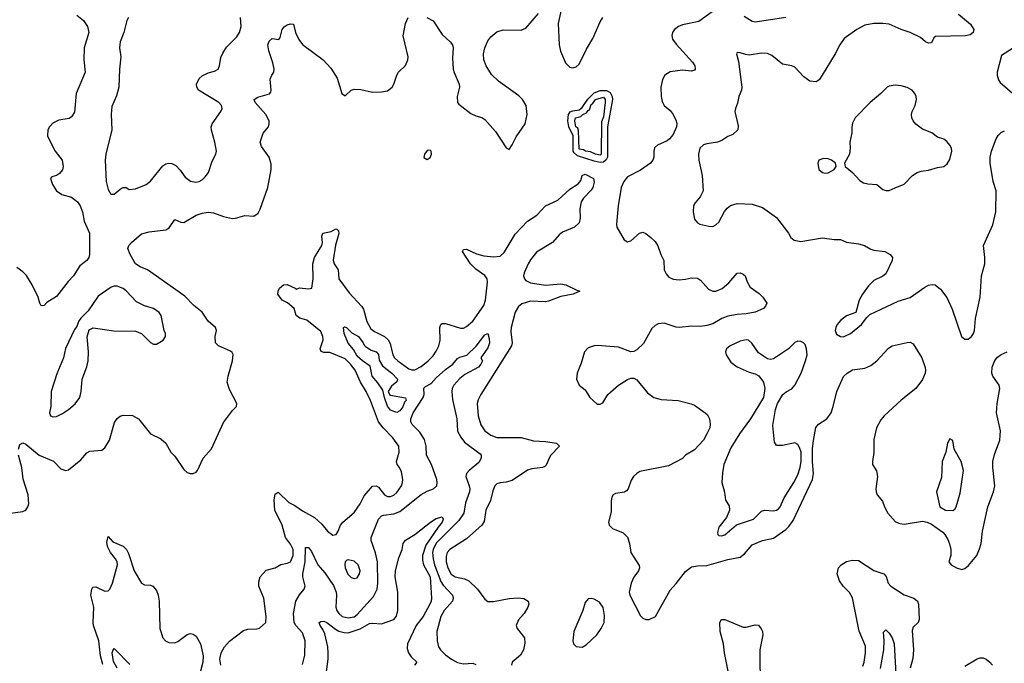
# Model space of a CAD drawing. Header units: inches. Extents: x 2143765 to 2212928, y 878963 to 1017374.
# Tile 54 of 256: x 2160909 to 2167389, y 912382 to 916614. Entities that reach past the tile are written whole.
import ezdxf

# ---------------------------------------------------------------- set-up
doc = ezdxf.new("R2010")
doc.units = ezdxf.units.IN
doc.header["$MEASUREMENT"] = 0
doc.layers.add('C1961', color=7, linetype='Continuous')

msp = doc.modelspace()

# ---------------------------------------------------------------- linework, layer by layer
at = {"layer": 'C1961', "color": 5}
for points, elevation in [([(2161285.2, 916645.2), (2161328.9, 916610), (2161355, 916570), (2161363.9, 916530), (2161333.6, 916430), (2161331.3, 916350), (2161340.2, 916270), (2161280.2, 916130), (2161270, 916007), (2161250, 915974.7), (2161235.1, 915964.9), (2161167, 915953), (2161126.4, 915933.6), (2161104, 915910), (2161093.4, 915890), (2161092.7, 915850), (2161100.4, 915830), (2161142.8, 915750), (2161187.8, 915690), (2161194.9, 915650), (2161190, 915626.6), (2161170, 915602), (2161150, 915589.4), (2161119.6, 915580.4), (2161111.3, 915570), (2161124.9, 915530), (2161150.4, 915490), (2161185.7, 915465.7), (2161250, 915448.1), (2161290, 915417.3), (2161306.5, 915390), (2161322, 915350), (2161332.7, 915290), (2161368.3, 915210), (2161367.3, 915070), (2161363.2, 915050), (2161350, 915031.3), (2161304.9, 914995.1), (2161262.6, 914930), (2161227.1, 914892.9), (2161150, 914795.1), (2161086.3, 914753.7), (2161070, 914736), (2161050, 914733.2), (2161040.7, 914750), (2161029.7, 914790), (2160991, 914870), (2160952.4, 914932.4), (2160930, 914956), (2160890, 914984.7)], 420), ([(2160900.5, 913790), (2160910, 913821), (2160930, 913831), (2160950, 913822.8), (2161036.4, 913750), (2161131, 913711), (2161179.9, 913659.9), (2161210, 913650.4), (2161230, 913655.3), (2161310, 913720.3), (2161350, 913767), (2161370, 913778), (2161450, 913783), (2161470, 913799.1), (2161499.2, 913850), (2161533.5, 913966.5), (2161550, 913992), (2161570, 914006.7), (2161590, 914013.8), (2161650, 914012.6), (2161690, 913988.7), (2161770, 913890.4), (2161838.3, 913858.3), (2161870, 913830.6), (2161904, 913770), (2161930, 913744), (2161990, 913657.3), (2162010, 913637.3), (2162030, 913630.6), (2162050, 913630.7), (2162070, 913638.8), (2162079.3, 913650), (2162115.1, 913730), (2162170, 913792.7), (2162250, 913965.5), (2162310, 914044), (2162335.1, 914070), (2162337, 914090), (2162290, 914182.7), (2162275.1, 914230), (2162281, 914270), (2162309.7, 914370), (2162313.5, 914413.5), (2162306.7, 914426.7), (2162295.5, 914435.5), (2162216, 914470), (2162196.9, 914490), (2162195.4, 914530), (2162203.5, 914570), (2162196.9, 914590), (2162150, 914633), (2162110, 914692.2), (2162055.3, 914735.3), (2161996.5, 914796.5), (2161750, 914969.8), (2161700.7, 914990), (2161671.2, 915010), (2161635.1, 915070), (2161620.7, 915110), (2161627, 915130), (2161643.7, 915150), (2161710, 915205.3), (2161760.5, 915219.5), (2161870, 915233.4), (2161893.2, 915246.8), (2161930, 915301.6), (2161970, 915283.1), (2161990, 915281.5), (2162070.4, 915329.6), (2162110, 915342.8), (2162150, 915348.7), (2162184.4, 915344.4), (2162250, 915319.3), (2162310, 915307.9), (2162330, 915308.9), (2162390, 915327.2), (2162450, 915322.4), (2162477.8, 915342.2), (2162491.7, 915368.3), (2162540.9, 915510), (2162564.2, 915630), (2162563.9, 915663.9), (2162551.6, 915710), (2162500, 915780), (2162491.1, 915810), (2162510.8, 915869.2), (2162545.6, 915910), (2162551.5, 915930), (2162549.7, 915950), (2162528.5, 915990), (2162458.5, 916070), (2162451.6, 916090), (2162474.9, 916105.1), (2162552.8, 916127.2), (2162562, 916138), (2162564.7, 916150), (2162557.4, 916222.6), (2162567.3, 916250), (2162580.7, 916270), (2162584.2, 916290), (2162575.6, 916330), (2162548.1, 916410), (2162542.7, 916450), (2162550, 916473), (2162570, 916490.4), (2162615.1, 916484.9), (2162622.7, 916497.3), (2162636, 916550), (2162650, 916566.8), (2162670, 916580.7), (2162690, 916586.8), (2162710, 916584.7), (2162723.1, 916530), (2162745.2, 916485.2), (2162770, 916450.3), (2162906.7, 916350), (2162956.2, 916296.2), (2162997.8, 916230), (2163029.2, 916129.2), (2163050, 916113), (2163090, 916150.5), (2163110, 916157.6), (2163154.6, 916154.6), (2163230, 916137.1), (2163290, 916139.3), (2163330, 916147.7), (2163359.3, 916170), (2163371.8, 916190), (2163389.7, 916250.3), (2163402, 916270), (2163447.2, 916312.8), (2163464.2, 916350), (2163466, 916370), (2163431.9, 916508.1), (2163446.9, 916590), (2163465.6, 916630)], 420), ([(2161624.9, 916630), (2161613.1, 916610), (2161593.4, 916530), (2161570.3, 916470), (2161565.7, 916430), (2161573.7, 916370), (2161564.6, 916290), (2161561.5, 916170), (2161545.3, 916114.7), (2161515.4, 916044.6), (2161510.3, 915990), (2161514.4, 915890), (2161476, 915730), (2161471.7, 915690), (2161477, 915550), (2161490, 915498), (2161508.1, 915468.1), (2161530, 915466.8), (2161570, 915500.7), (2161590, 915510.7), (2161610, 915510.8), (2161630, 915497.3), (2161670, 915503.1), (2161741.2, 915530), (2161770, 915553), (2161850, 915654), (2161870, 915667.2), (2161890, 915671.8), (2161910, 915668.8), (2161935.2, 915655.2), (2161964.5, 915624.5), (2161998.6, 915578.6), (2162033.5, 915553.5), (2162066.9, 915546.9), (2162090, 915550.4), (2162110, 915560.4), (2162130, 915580.5), (2162151.3, 915610), (2162176.2, 915683.8), (2162199.7, 915730), (2162203.1, 915750), (2162194, 915810), (2162171.9, 915888.1), (2162169.7, 915910.3), (2162175.6, 915930), (2162231.6, 916010), (2162240.7, 916030), (2162237.6, 916050), (2162218.7, 916070), (2162086.3, 916150), (2162074, 916170), (2162072.6, 916190), (2162090, 916228), (2162110, 916245.7), (2162150, 916264.6), (2162190, 916275.8), (2162214.5, 916290), (2162223.6, 916310), (2162233.4, 916366.6), (2162244.9, 916395.1), (2162270, 916434), (2162338.2, 916501.8), (2162354.7, 916530), (2162366.2, 916570), (2162361.4, 916630)], 440), ([(2163587.7, 916630), (2163630, 916606), (2163690, 916517.6), (2163742, 916470), (2163757.1, 916450), (2163762.4, 916430), (2163758, 916362), (2163762.4, 916290), (2163767.6, 916267.6), (2163800.2, 916190), (2163803.6, 916170), (2163788.8, 916108.8), (2163790.6, 916070.6), (2163798.8, 916058.8), (2163877.4, 915997.4), (2163910, 915981.3), (2163950.3, 915970.3), (2163970, 915958), (2164039.7, 915879.7), (2164110, 915770.8), (2164130, 915761), (2164150, 915791), (2164175.8, 915844.2), (2164235.6, 915930), (2164248, 915990), (2164241.3, 916050), (2164218.7, 916090), (2164194.2, 916114.2), (2164059.7, 916210), (2164014.7, 916254.7), (2163979.3, 916310), (2163964.2, 916350), (2163961.8, 916390), (2163969.8, 916430), (2163990, 916475.3), (2164010, 916502), (2164050, 916535), (2164090, 916547.2), (2164210, 916546.5), (2164240.3, 916559.7), (2164323.7, 916656.3)], 420), ([(2164475.2, 916690), (2164453.5, 916590), (2164458.5, 916450), (2164468.1, 916408.1), (2164501.5, 916330), (2164530, 916302.6), (2164550, 916298.9), (2164570, 916304.6), (2164590, 916322.4), (2164639.4, 916420.6), (2164681.5, 916490), (2164730, 916600.7), (2164747.3, 916630)], 420), ([(2165490, 916683.2), (2165377.4, 916602.6), (2165270, 916581.3), (2165245.2, 916570), (2165219.2, 916550), (2165204.8, 916530), (2165200.2, 916510), (2165206.1, 916486.1), (2165230, 916452.9), (2165335.9, 916335.9), (2165353, 916310), (2165354.7, 916290), (2165350, 916283.5), (2165330, 916275.8), (2165270, 916281.7), (2165190, 916272.7), (2165154, 916250), (2165139.4, 916220.6), (2165129, 916170), (2165130.2, 916110), (2165136.4, 916076.4), (2165150.2, 916050.2), (2165190, 916016.5), (2165210.2, 915990), (2165230.2, 915950), (2165234.4, 915930), (2165232.1, 915910), (2165210, 915860.5), (2165186.3, 915830), (2165170, 915817.2), (2165106.8, 915790), (2165087.2, 915772.8), (2165081.3, 915750), (2165082, 915710), (2165075.6, 915690), (2165060.3, 915670), (2164994.4, 915625.6), (2164910, 915582.2), (2164884, 915550), (2164866.5, 915510), (2164847.8, 915390), (2164836, 915270), (2164838, 915250), (2164886.4, 915166.4), (2164910, 915153), (2164930, 915159.3), (2164988.3, 915211.7), (2165010, 915217.1), (2165030, 915208), (2165063.1, 915183.1), (2165090, 915155.5), (2165108, 915128), (2165128.9, 915070), (2165148.8, 915030), (2165150.2, 914970), (2165162.6, 914942.6), (2165181.9, 914921.9), (2165209, 914909), (2165250, 914903.7), (2165290, 914907.7), (2165330, 914917.8), (2165370, 914915.5), (2165390, 914901.7), (2165442.3, 914842.3), (2165470, 914830.2), (2165490, 914830.2), (2165532.5, 914847.5), (2165575.9, 914884.1), (2165630, 914947.7), (2165650, 914950.5), (2165670, 914942), (2165684, 914930), (2165695.5, 914890), (2165715.6, 914855.6), (2165774.4, 914814.4), (2165800.5, 914790), (2165824.9, 914750), (2165817.3, 914730), (2165803.9, 914716.1), (2165750, 914691.5), (2165690, 914679.8), (2165630, 914676), (2165570, 914665.9), (2165529.6, 914650.4), (2165470, 914613.6), (2165430, 914603.5), (2165390, 914597.1), (2165330, 914599), (2165250, 914589.7), (2165230, 914591.9), (2165150, 914618.9), (2165110, 914615), (2165090, 914603.5), (2165070, 914584.2), (2165014.1, 914485.9), (2164970, 914444.5), (2164950, 914431.5), (2164930, 914431.1), (2164850, 914461.1), (2164710, 914471.2), (2164689.8, 914469.8), (2164650, 914456.2), (2164625.4, 914430), (2164604.8, 914355.2), (2164576.9, 914290), (2164573.2, 914250), (2164590, 914210.4), (2164630, 914179.3), (2164660.2, 914130), (2164710, 914085.7), (2164730, 914086), (2164746, 914094), (2164778.5, 914150), (2164850, 914211.3), (2164910, 914248.8), (2164930, 914256.5), (2164950, 914256.5), (2164970, 914245.3), (2165040.4, 914160.4), (2165082, 914130), (2165130, 914117.6), (2165242, 914110), (2165328.7, 914088.7), (2165350, 914079.1), (2165420.7, 914030), (2165434.9, 914014.9), (2165448.6, 913988.6), (2165453.7, 913953.7), (2165450.4, 913930.4), (2165431.7, 913890), (2165410, 913849.6), (2165350, 913785.1), (2165290.5, 913750), (2165270.2, 913729.8), (2165178.4, 913681.6), (2164990, 913643.1), (2164969.4, 913630.6), (2164948.9, 913610), (2164934.1, 913585.9), (2164913.1, 913530), (2164903, 913517), (2164890, 913508.3), (2164830, 913499.6), (2164814, 913490), (2164806.1, 913473.9), (2164801.7, 913450), (2164801.5, 913378.5), (2164783.8, 913310), (2164788, 913290), (2164810, 913268.4), (2164880.9, 913240.9), (2164910, 913210.8), (2164923, 913170), (2164930.7, 913110), (2164985.2, 913025.2), (2164987.7, 913010), (2164980.7, 912990), (2164950, 912949), (2164932.1, 912907.9), (2164920.4, 912850), (2164924.4, 912830), (2164994.2, 912694.2), (2165010, 912678.8), (2165030, 912669.4), (2165051.1, 912668.9), (2165092.3, 912690), (2165190, 912863), (2165230, 912906), (2165290, 912986.3), (2165330, 913016), (2165370, 913023.2), (2165430, 913025), (2165570, 913065), (2165650, 913080.9), (2165678.4, 913101.6), (2165730, 913161.5), (2165797.2, 913190), (2165870, 913204.6), (2165950, 913261.5), (2165970, 913281), (2165998.2, 913321.8), (2166127.4, 913590), (2166132.7, 913630), (2166126.1, 913706.1), (2166127, 913793), (2166132.2, 913847.8), (2166148.2, 913931.8), (2166165, 913955), (2166221.3, 913990), (2166249.7, 914030), (2166263.5, 914070), (2166287.1, 914170), (2166330, 914268.2), (2166355.1, 914290), (2166390, 914311.3), (2166470, 914322.6), (2166510, 914340.3), (2166548.9, 914371.1), (2166626.1, 914453.9), (2166650, 914469), (2166750, 914491.8), (2166770, 914494), (2166790, 914482), (2166846, 914390), (2166867.1, 914327.1), (2166870.3, 914310), (2166867, 914290), (2166850, 914249.4), (2166806, 914190), (2166710, 914112.2), (2166598.5, 914010), (2166577.1, 913982.9), (2166548.7, 913930), (2166530, 913854), (2166530.8, 913769.2), (2166521, 913710), (2166522, 913690), (2166546.8, 913646.8), (2166554.9, 913610), (2166542.7, 913530), (2166545.2, 913510), (2166552.2, 913490), (2166587.2, 913447.2), (2166600.3, 913410), (2166623.1, 913370), (2166672.3, 913312.3), (2166700.8, 913300.8), (2166730, 913297.9), (2166850, 913315.6), (2166880.3, 913310), (2166910, 913295.9), (2166983.6, 913243.6), (2166997.3, 913230), (2167016.2, 913196.2), (2167028.6, 913168.6), (2167038, 913130), (2167036, 913090), (2167023.8, 913050), (2167038.4, 913030), (2167073.7, 913010), (2167110, 912999.8), (2167130, 913005.8), (2167154.2, 913025.8), (2167208.2, 913091.8), (2167225.6, 913134.4), (2167235.9, 913170), (2167246.2, 913250), (2167279.8, 913410), (2167317.3, 913510), (2167325.7, 913550), (2167313.6, 913670), (2167313.6, 913710), (2167324, 913756), (2167360.5, 913850), (2167363, 913910), (2167336.8, 914030), (2167342.3, 914090), (2167359.8, 914190), (2167355.3, 914210), (2167313.2, 914270), (2167307.8, 914290), (2167309.1, 914330), (2167326.2, 914373.8), (2167344.7, 914395.3), (2167368, 914412.1), (2167407, 914430)], 420), ([(2167087.3, 916650), (2167165.5, 916585.5), (2167187.7, 916550), (2167184.9, 916530), (2167164.6, 916515.4), (2167132.7, 916507.3), (2166936, 916504), (2166924, 916496), (2166910, 916462), (2166890, 916461.2), (2166870, 916469.3), (2166836.9, 916496.9), (2166769.3, 916530), (2166710, 916549.7), (2166630, 916584.2), (2166590.2, 916589.8), (2166530.2, 916589.8), (2166470, 916579.2), (2166417.6, 916550), (2166335.5, 916490), (2166307.3, 916450), (2166276.3, 916390), (2166190, 916249.5), (2166170, 916219.5), (2166150, 916206), (2166109.2, 916210), (2166070, 916239.5), (2166010, 916301.6), (2165990, 916311.6), (2165930, 916322.4), (2165858.3, 916378.3), (2165830, 916392.8), (2165790, 916394.6), (2165710, 916382.2), (2165684.7, 916384.7), (2165650, 916397.2), (2165630, 916398), (2165626, 916390), (2165639.3, 916339.3), (2165660.4, 916170), (2165658.4, 916150), (2165641.3, 916110), (2165633.8, 916066.2), (2165619.1, 916030), (2165616.3, 916010), (2165636.8, 915916.8), (2165634, 915890), (2165601.1, 915858.9), (2165570, 915846.6), (2165530, 915819.5), (2165502, 915810), (2165430, 915798.7), (2165410, 915791.5), (2165385.7, 915770), (2165375.6, 915730), (2165377.7, 915690), (2165400.3, 915590), (2165406.4, 915490), (2165388, 915450), (2165353.4, 915410), (2165343, 915390), (2165340.4, 915350), (2165350, 915302.8), (2165370, 915279.1), (2165386, 915270), (2165444.1, 915255.9), (2165470, 915255.5), (2165490, 915265.5), (2165510, 915283.8), (2165547.6, 915352.4), (2165565.4, 915374.6), (2165587.5, 915392.5), (2165630, 915406), (2165730, 915401.8), (2165798.4, 915378.4), (2165890, 915312.7), (2165967.7, 915210), (2165982.8, 915182.8), (2166005.7, 915165.7), (2166050, 915156.4), (2166190, 915179.3), (2166268.5, 915168.5), (2166310, 915168.4), (2166350.3, 915150.4), (2166430, 915141.3), (2166468.6, 915128.6), (2166510, 915105.5), (2166530, 915099.3), (2166602, 915090), (2166638, 915070), (2166652, 915050), (2166651.3, 915031.3), (2166610, 914943.6), (2166590, 914927.1), (2166530, 914899.7), (2166494.8, 914865.2), (2166454.9, 914810), (2166433, 914770), (2166411, 914690), (2166350, 914667), (2166310, 914637), (2166289.1, 914610.9), (2166279.3, 914590), (2166276.3, 914570), (2166285.5, 914545.5), (2166310, 914530.7), (2166330, 914528.7), (2166377.6, 914550), (2166449.5, 914610), (2166483, 914657), (2166504.4, 914675.6), (2166690, 914763), (2166770, 914788.2), (2166864.9, 914855.1), (2166890, 914868.7), (2166913.7, 914873.7), (2166934.8, 914870), (2166970, 914842), (2167010, 914787.7), (2167045.7, 914710), (2167107.3, 914530), (2167130, 914514), (2167150, 914514), (2167172.3, 914530), (2167186.6, 914550), (2167193.6, 914570), (2167199.6, 914650), (2167229.7, 914790), (2167239.7, 914930), (2167261, 915010), (2167261.5, 915050), (2167251.2, 915130), (2167314.4, 915265.6), (2167332.8, 915350), (2167336.2, 915490), (2167314.8, 915550), (2167295.6, 915670), (2167294.8, 915710), (2167304.6, 915750), (2167336.1, 915830), (2167347.4, 915852.6), (2167367.5, 915872.5), (2167390, 915883.5)], 440), ([(2165950.5, 916629.5), (2165750, 916597.2), (2165730, 916602.4), (2165676.2, 916636.2)], 420), ([(2167450, 916429.6), (2167370, 916378), (2167341.3, 916270), (2167341.6, 916250), (2167350, 916218), (2167362, 916202), (2167458, 916118)], 460), ([(2162231.7, 912370), (2162226, 912410), (2162235.3, 912450), (2162255.6, 912490), (2162290, 912526.7), (2162382.2, 912597.8), (2162410, 912606.7), (2162470, 912608), (2162487.3, 912612.7), (2162529.4, 912650.6), (2162531.8, 912690), (2162515.1, 912810), (2162483, 912890), (2162482.3, 912917.7), (2162491.8, 912950), (2162530, 912993.4), (2162589.7, 913010.3), (2162627.7, 913032.3), (2162670, 913039.7), (2162689.9, 913050.1), (2162709.2, 913090), (2162708.1, 913130), (2162690, 913165), (2162657.5, 913210), (2162635.2, 913290), (2162588.9, 913390), (2162583.8, 913456.2), (2162590, 913494), (2162610, 913507.3), (2162680.4, 913440.4), (2162719.8, 913419.8), (2162770, 913383.9), (2162850, 913340.2), (2162896.8, 913296.8), (2162933.4, 913250), (2162970, 913225.5), (2162991.1, 913228.9), (2163004.5, 913250), (2163019.6, 913290), (2163035.1, 913310), (2163110, 913373.4), (2163148.9, 913430), (2163175.8, 913484.2), (2163230, 913547.9), (2163254.9, 913550), (2163270, 913540.9), (2163310, 913489.4), (2163330, 913479.8), (2163350, 913479), (2163370, 913487.8), (2163390, 913505.4), (2163420.7, 913550), (2163428, 913570), (2163429.8, 913590), (2163421.8, 913641.8), (2163408.4, 913670), (2163392.2, 913690), (2163387.9, 913710), (2163405.6, 913770), (2163403.1, 913810), (2163365.5, 913865.5), (2163300.4, 913930), (2163270.4, 913970.4), (2163218.2, 914110), (2163190, 914168.7), (2163151.7, 914231.7), (2163117.4, 914310), (2163085.6, 914350), (2163050, 914383.4), (2162950, 914425.1), (2162910, 914426.3), (2162892.1, 914432.1), (2162887.3, 914450), (2162905.7, 914510), (2162904.4, 914530), (2162890, 914564.5), (2162797.8, 914637.8), (2162752.3, 914652.3), (2162729.2, 914670), (2162714.2, 914714.2), (2162671.5, 914751.5), (2162637.2, 914770), (2162608, 914810), (2162608.7, 914828.7), (2162618, 914850), (2162645.2, 914870), (2162670, 914872.9), (2162722, 914850), (2162730, 914842), (2162750, 914850.7), (2162810, 914844.9), (2162831.1, 914848.9), (2162840.4, 914910), (2162836.9, 915010), (2162849.7, 915050), (2162897.7, 915130), (2162902.6, 915150), (2162897.6, 915190), (2162902.7, 915210), (2162958.7, 915221.3), (2162990, 915239.1), (2162996.4, 915236.4), (2163005.8, 915225.8), (2163008.2, 915208.2), (2162987.2, 915132.8), (2162972.8, 915032.8), (2162978.6, 915010), (2163004, 914970), (2163008.4, 914910), (2163077.8, 914817.8), (2163159.2, 914730), (2163171.1, 914710), (2163192.5, 914630), (2163220.7, 914580.7), (2163243.4, 914563.4), (2163310.3, 914530), (2163334, 914510), (2163346.1, 914486.1), (2163364.4, 914410), (2163376.3, 914390), (2163396.5, 914370), (2163470, 914318.2), (2163490, 914311.2), (2163510, 914312.2), (2163550, 914334.5), (2163596.5, 914370), (2163630, 914403.5), (2163650, 914433.6), (2163666.9, 914470), (2163675.9, 914504.1), (2163674, 914590), (2163680.5, 914610), (2163690, 914615.9), (2163710, 914616.1), (2163810, 914585.4), (2163830, 914585), (2163850, 914596.9), (2163890, 914632.6), (2163964.3, 914735.7), (2163973.9, 914770), (2163988.3, 914888.3), (2163985.4, 914910), (2163970, 914933.3), (2163910, 914973.6), (2163875.1, 915010), (2163822, 915090), (2163830, 915102.8), (2163850, 915105.5), (2163914.4, 915074.4), (2163962.6, 915062.6), (2164030, 915054.2), (2164070, 915059.2), (2164097, 915083), (2164170, 915205), (2164250, 915288.7), (2164312.1, 915330), (2164370, 915391.4), (2164450, 915428), (2164530, 915500.6), (2164585.2, 915534.8), (2164602, 915558), (2164610, 915590.7), (2164630, 915597.6), (2164684.9, 915570), (2164690, 915545.2), (2164679.8, 915510), (2164670, 915494), (2164619, 915441), (2164603.5, 915416.5), (2164596, 915370), (2164596.3, 915310), (2164590, 915278.7), (2164560.4, 915250), (2164481.8, 915218.2), (2164459.6, 915200.4), (2164415.5, 915150), (2164310, 915084.7), (2164270, 915036.3), (2164254.2, 915010), (2164229.3, 914950), (2164225.5, 914930), (2164231.7, 914910), (2164240.3, 914900.3), (2164270, 914883.5), (2164370, 914869.4), (2164470, 914878), (2164502.4, 914870), (2164574.8, 914834.8), (2164596, 914830), (2164551, 914810), (2164470, 914794), (2164390, 914762.9), (2164370, 914759.9), (2164270, 914764.1), (2164214.3, 914745.7), (2164190.7, 914729.3), (2164169.5, 914690.5), (2164143, 914590), (2164142, 914562), (2164150.8, 914490), (2164146.1, 914470), (2163942.7, 914150), (2163925.4, 914114.6), (2163919.7, 914090), (2163925, 914010), (2163944.6, 913950), (2163970.2, 913910), (2164010, 913881.5), (2164050, 913867.7), (2164210, 913867.5), (2164290, 913845.2), (2164370, 913840.2), (2164440.7, 913830), (2164460.3, 913810), (2164405.2, 913750), (2164392.4, 913730), (2164374.6, 913685.4), (2164364.7, 913675.3), (2164350, 913668.7), (2164280.2, 913659.8), (2164250, 913651), (2164150, 913584.2), (2164110, 913572.9), (2164070, 913569.7), (2164050, 913562.6), (2164035.3, 913550), (2164023.1, 913516.9), (2164008.3, 913451.7), (2163976, 913390), (2163964.7, 913315.3), (2163950.2, 913290), (2163850, 913200.9), (2163740.2, 913130), (2163722.9, 913110), (2163714.9, 913085.1), (2163716.1, 913050), (2163725.4, 913010), (2163748.7, 912968.7), (2163774.9, 912950), (2163837, 912937), (2163864.6, 912924.6), (2163921.8, 912870), (2163970, 912803.8), (2163990, 912788.5), (2164027.5, 912787.5), (2164130, 912808.2), (2164190, 912812.6), (2164227.1, 912807.1), (2164255.5, 912790), (2164259.3, 912770), (2164254, 912750), (2164228.5, 912710), (2164192, 912667.9), (2164176.9, 912630), (2164181.7, 912610), (2164230.2, 912550), (2164233.6, 912513.6), (2164224.4, 912470), (2164205.1, 912434.9), (2164150.5, 912390), (2164146, 912370)], 380), ([(2162770, 912374), (2162784.2, 912435.8), (2162786.9, 912530), (2162770, 912582.6), (2162726.2, 912630), (2162716.1, 912650), (2162709.8, 912710), (2162725.8, 912790), (2162750, 912831.6), (2162781, 912870), (2162786.6, 912890), (2162773.2, 912950), (2162773, 912970), (2162786.9, 913050), (2162790, 913144), (2162810, 913143.6), (2162830, 913116.9), (2162871.8, 913030), (2162917.2, 912977.2), (2162973.1, 912893.1), (2162990.9, 912850), (2162994.4, 912830), (2162989.5, 912750), (2162995.4, 912730), (2163008.2, 912710), (2163030.6, 912690.6), (2163070, 912681.5), (2163110, 912688.4), (2163130, 912702), (2163238, 912822), (2163261.3, 912870), (2163265.5, 912910), (2163263.4, 913050), (2163249.4, 913109.4), (2163221.8, 913190), (2163222.4, 913210), (2163269.9, 913330.1), (2163289.3, 913350.7), (2163303.6, 913356.4), (2163370, 913363.9), (2163410, 913379.4), (2163550, 913491.7), (2163590, 913513), (2163631.5, 913528.5), (2163653.3, 913550), (2163656.8, 913570), (2163653.3, 913590), (2163618.1, 913690), (2163585.9, 913750), (2163583.2, 913810), (2163573.5, 913853.5), (2163541.8, 913901.7), (2163491.3, 913951.3), (2163482.4, 913970), (2163482.2, 913990), (2163498.3, 914030), (2163563.8, 914130), (2163570.6, 914150.6), (2163568.8, 914191.2), (2163578.6, 914201.4), (2163617.1, 914222.9), (2163650, 914260.2), (2163710, 914315), (2163759.2, 914350), (2163790, 914385.8), (2163805.3, 914394.7), (2163851.6, 914408.4), (2163911.9, 914468.1), (2163970, 914543.1), (2163990, 914551), (2163998.8, 914518.8), (2164000.6, 914490), (2163990, 914455.6), (2163944.7, 914390), (2163954, 914370), (2163944.4, 914350), (2163928.4, 914330), (2163838.4, 914281.7), (2163805.5, 914254.5), (2163765.5, 914210), (2163755.9, 914190), (2163753, 914170), (2163756.4, 914116.4), (2163786.5, 913990), (2163789.5, 913909.5), (2163811, 913870), (2163837.1, 913837.1), (2163938.8, 913758.8), (2163946, 913750), (2163945.8, 913730), (2163930, 913702.4), (2163867.2, 913650), (2163850.2, 913629.8), (2163844.7, 913610), (2163867.6, 913550), (2163870.8, 913530), (2163868.4, 913510), (2163843.3, 913436.7), (2163831.6, 913368.4), (2163798.2, 913321.8), (2163650, 913171.1), (2163630, 913131.4), (2163626.6, 913110), (2163629.8, 913070), (2163639.2, 913030), (2163680.3, 912920.3), (2163694.7, 912894.7), (2163756.5, 912830), (2163762.6, 912810), (2163756.5, 912790), (2163702.8, 912730), (2163680.1, 912690), (2163655, 912590), (2163655.3, 912530), (2163664.1, 912490), (2163677.1, 912470), (2163710, 912437.1), (2163750, 912408.1), (2163790, 912387), (2163830, 912377.4), (2163890, 912383.6), (2163910, 912374.6)], 360), ([(2160849.2, 913370), (2160930, 913380.7), (2160949.6, 913390), (2160962.2, 913410), (2160968.1, 913430), (2160964.8, 913490), (2160932.1, 913592.1), (2160922, 913670), (2160899.8, 913750)], 420), ([(2162925.4, 912310), (2162938.5, 912410), (2162939.4, 912450), (2162936.2, 912490), (2162916, 912576), (2162903.9, 912603.9), (2162885.8, 912630), (2162879.7, 912650), (2162890, 912656.6), (2162910, 912658), (2162930, 912650.8), (2162986.7, 912606.7), (2163010, 912594.2), (2163043.7, 912583.7), (2163070, 912583.3), (2163150, 912607.7), (2163210, 912643), (2163230, 912646.3), (2163290, 912642.3), (2163370.7, 912670), (2163388.3, 912691.7), (2163397.4, 912730), (2163397.7, 912850), (2163379.1, 912950), (2163381, 912990), (2163404, 913076), (2163426.6, 913130), (2163431.6, 913170), (2163447.2, 913192.8), (2163510, 913228.7), (2163612.3, 913310), (2163650, 913333.1), (2163690, 913344.9), (2163696.1, 913330), (2163690.1, 913310), (2163662.7, 913277.3), (2163581.4, 913158.6), (2163559.3, 913090), (2163559.2, 913059.2), (2163566.8, 913030), (2163609.6, 912950), (2163618.7, 912810), (2163616.4, 912790), (2163607.5, 912770), (2163564.1, 912690), (2163518, 912630), (2163460.1, 912510), (2163458.4, 912478.3), (2163467.8, 912450), (2163485.5, 912425.5), (2163522.6, 912390), (2163506.4, 912370)], 340), ([(2161455.1, 912375.1), (2161440.7, 912430), (2161428.6, 912528.6), (2161395.3, 912630), (2161392.7, 912650), (2161396.8, 912750), (2161376.5, 912830), (2161382.4, 912870), (2161390, 912882), (2161410, 912884.9), (2161470, 912856.9), (2161490, 912858.6), (2161502.7, 912870), (2161519.9, 912910), (2161551.4, 913030), (2161549.3, 913050), (2161539, 913070), (2161505.2, 913110), (2161486.5, 913150), (2161482.1, 913177.9), (2161490, 913216), (2161521.7, 913181.7), (2161590, 913152.8), (2161610.8, 913130.8), (2161624.5, 913104.5), (2161662.8, 912990), (2161710, 912908.2), (2161730, 912898), (2161770, 912896), (2161784, 912890), (2161810, 912860.5), (2161820.8, 912830), (2161826, 912790), (2161830.1, 912610.1), (2161850, 912548.8), (2161868.9, 912528.9), (2161890, 912519.2), (2161930, 912515.9), (2161950, 912525.2), (2162010, 912570.3), (2162030, 912577.4), (2162050, 912574.3), (2162070, 912559.5), (2162099.1, 912510), (2162116.5, 912430), (2162113.1, 912390), (2162099, 912330)], 380), ([(2166457.6, 912362.4), (2166465.9, 912390), (2166475.9, 912450), (2166475.2, 912495.2), (2166433.8, 912593.8), (2166390, 912813.3), (2166370, 912848.4), (2166328.9, 912888.9), (2166303.5, 912923.5), (2166289, 912970), (2166298.4, 913010), (2166316, 913030), (2166349.3, 913050.7), (2166390, 913061.1), (2166430, 913057.9), (2166530, 912992.9), (2166595.5, 912970), (2166612.3, 912952.3), (2166624.9, 912910), (2166643, 912890), (2166730, 912832.4), (2166793, 912810), (2166817.4, 912790), (2166823.2, 912770), (2166828.8, 912670), (2166821.3, 912650), (2166790, 912619.6), (2166781.5, 912598.5), (2166792.1, 912470), (2166786.6, 912413.4), (2166769, 912351)], 380), ([(2165570.6, 912330), (2165547.6, 912450), (2165540.9, 912510), (2165518.8, 912590), (2165517.2, 912650), (2165527.8, 912670), (2165550, 912669.1), (2165670, 912620.3), (2165690, 912620.3), (2165750, 912635.3), (2165770, 912632.4), (2165789, 912609), (2165797.4, 912590), (2165799.6, 912570), (2165780.8, 912470), (2165782.5, 912210)], 380), ([(2166573.3, 912346.7), (2166597, 912470), (2166598.5, 912530), (2166593.6, 912586.4), (2166610, 912601), (2166630, 912580.7), (2166650, 912550.4), (2166664.7, 912510), (2166676.3, 912270)], 360), ([(2161549.9, 912350), (2161526.3, 912393.7), (2161517.7, 912450), (2161523.5, 912470), (2161530, 912479.3), (2161535.6, 912475.6), (2161634.3, 912374.3)], 360), ([(2167130, 912362.5), (2167210, 912411.6), (2167230, 912418.2), (2167250, 912417.1), (2167269.4, 912409.4), (2167294.4, 912390), (2167310.3, 912370.3)], 380)]:
    msp.add_lwpolyline(points, dxfattribs=dict(at, elevation=elevation))
for points, elevation in [([(2166670, 916183), (2166630, 916177.6), (2166617.3, 916170), (2166577.3, 916130), (2166505.5, 916070), (2166406.4, 915970), (2166390, 915934), (2166385.3, 915910), (2166386.4, 915870), (2166372.4, 915810), (2166375.3, 915770), (2166370.4, 915730), (2166336, 915670), (2166342, 915650), (2166390.7, 915610), (2166438, 915558), (2166462.4, 915542.4), (2166490, 915534), (2166550, 915530.7), (2166590, 915498), (2166610, 915491.3), (2166630, 915491.3), (2166670, 915507.7), (2166730, 915533), (2166785.2, 915590), (2166815.3, 915610), (2166841.2, 915618.8), (2166890, 915624.4), (2166950, 915642), (2166991.6, 915648.4), (2167013.3, 915666.7), (2167030, 915696), (2167044.5, 915750), (2167040.9, 915770), (2167030, 915789), (2167010, 915814), (2166990, 915829), (2166950, 915840.9), (2166911.3, 915871.3), (2166850, 915895.6), (2166806.4, 915926.4), (2166788, 915950), (2166779.7, 915970), (2166777.7, 915990), (2166782.6, 916010), (2166803, 916050), (2166811.5, 916090), (2166809.6, 916110), (2166800.7, 916130), (2166782, 916150), (2166750, 916168.2), (2166710, 916179.7)], 460), ([(2164730, 915674.9), (2164690, 915683.4), (2164580.2, 915720.2), (2164558, 915738), (2164551.7, 915750), (2164551.1, 915850), (2164523.7, 915910), (2164516.7, 915950), (2164521.1, 915990), (2164532.5, 916007.5), (2164550, 916015.9), (2164590, 916022.8), (2164610, 916036.7), (2164648.8, 916091.3), (2164690, 916133.4), (2164730, 916148.5), (2164750, 916149.5), (2164770, 916148.6), (2164794.8, 916134.8), (2164808.7, 916110), (2164810.7, 916090), (2164778.2, 915910), (2164777.3, 915710), (2164767.5, 915692.5), (2164750, 915678.2)], 380), ([(2164730, 915723.4), (2164698, 915730), (2164665, 915745), (2164633.2, 915750), (2164618.7, 915758.7), (2164590, 915763.4), (2164586.5, 915886.5), (2164581.1, 915901.1), (2164569.1, 915910), (2164562.9, 915950), (2164566.8, 915970), (2164602.4, 915977.6), (2164615.1, 915990), (2164638.6, 916001.4), (2164650, 916018.2), (2164657.9, 916022.1), (2164670, 916056.8), (2164678.8, 916061.2), (2164697.4, 916090), (2164750, 916104.9), (2164761.7, 916090), (2164762.6, 916070), (2164750, 915976), (2164737.6, 915942.4), (2164735.9, 915730)], 360), ([(2163610, 915757.2), (2163590, 915753.2), (2163573.4, 915730), (2163568.7, 915708.7), (2163590, 915694.8), (2163610, 915707.3), (2163618.4, 915730), (2163617.2, 915750)], 420), ([(2166199.3, 915700.7), (2166168.3, 915691.7), (2166161.6, 915670), (2166168.5, 915628.5), (2166192, 915610), (2166210, 915604.9), (2166230, 915607.7), (2166268.7, 915630), (2166282, 915650), (2166278, 915670), (2166251.6, 915691.6), (2166230, 915698.4)], 460), ([(2161530, 914862.9), (2161510, 914856.2), (2161424.5, 914795.5), (2161359.6, 914700.4), (2161310, 914652), (2161295.5, 914630), (2161284.1, 914595.9), (2161270, 914577.2), (2161210, 914453.2), (2161196.5, 914390), (2161153.9, 914286.1), (2161114.9, 914170), (2161114, 914070), (2161104.2, 914030), (2161111, 914010), (2161130, 914002.4), (2161150, 914005.3), (2161190, 914023.7), (2161230, 914050.4), (2161272.7, 914087.3), (2161304.7, 914130), (2161314, 914170), (2161319.1, 914250), (2161350, 914330.8), (2161358.5, 914370), (2161362, 914430), (2161351.7, 914528.3), (2161365.4, 914574.6), (2161392.7, 914587.3), (2161528.6, 914568.6), (2161670, 914566.4), (2161710.3, 914550.3), (2161770, 914491), (2161790, 914481), (2161810, 914481), (2161852.9, 914507.1), (2161868.9, 914531.1), (2161869, 914550), (2161859.3, 914570), (2161840.7, 914670), (2161826, 914690), (2161790, 914716.2), (2161730, 914732.3), (2161678.2, 914758.2), (2161610, 914831.3), (2161590, 914846.3), (2161550, 914861.6)], 440), ([(2163390, 914031.8), (2163370, 914038.9), (2163350, 914047), (2163330, 914074), (2163310, 914129.2), (2163298.7, 914178.7), (2163266.4, 914226.4), (2163228.5, 914270), (2163216, 914336), (2163165.1, 914370), (2163130, 914402.7), (2163105.2, 914445.2), (2163070, 914486.9), (2163044, 914550), (2163038.7, 914590), (2163045.4, 914594.6), (2163059.5, 914590), (2163094.7, 914554.7), (2163137.8, 914530), (2163170, 914490.3), (2163174.8, 914474.8), (2163184.3, 914464.3), (2163222.3, 914442.3), (2163254.9, 914430), (2163270, 914413.7), (2163274.9, 914374.9), (2163297.5, 914337.5), (2163358.9, 914290), (2163395.8, 914250), (2163390, 914232.7), (2163355.8, 914204.2), (2163333.4, 914170), (2163342.8, 914150), (2163350, 914144.9), (2163447.3, 914127.3), (2163451.2, 914110), (2163441.4, 914098.6), (2163430, 914068.2), (2163410, 914043)], 360), ([(2165689.8, 914509.8), (2165650, 914499.8), (2165585.3, 914470), (2165560.8, 914450), (2165553.6, 914430), (2165558, 914410), (2165590, 914362.6), (2165630, 914331.6), (2165710, 914297.6), (2165750, 914285.5), (2165772.3, 914272.3), (2165803, 914230), (2165812.7, 914190), (2165803.7, 914130), (2165719.2, 913990), (2165645.2, 913890), (2165590, 913799.2), (2165542.7, 913690), (2165533.7, 913633.7), (2165530.2, 913570), (2165547, 913507), (2165554.2, 913454.2), (2165578, 913418), (2165580.4, 913390), (2165560.3, 913339.7), (2165510, 913277), (2165501.5, 913241.5), (2165502.4, 913230), (2165510, 913222.4), (2165530, 913220.3), (2165550, 913227), (2165626.7, 913293.3), (2165739.1, 913330), (2165790, 913382.2), (2165810, 913388.4), (2165870, 913384.3), (2165890, 913389.2), (2165902.1, 913397.9), (2165912.7, 913410), (2165941, 913470), (2166004.3, 913570), (2166030, 913620.3), (2166045.5, 913670), (2166052.2, 913712.2), (2166051, 913771), (2166042, 913802), (2166030, 913821.6), (2166010, 913831.1), (2165930, 913814.3), (2165890, 913813.2), (2165876.6, 913836.6), (2165865.6, 913945.6), (2165882.4, 914050), (2165895.6, 914090), (2165932, 914150), (2165952.4, 914167.6), (2165990, 914186.7), (2166009.8, 914210.2), (2166051.1, 914290), (2166080.5, 914370), (2166091.5, 914410), (2166088, 914450), (2166077.6, 914477.6), (2166067, 914490), (2166050, 914499.1), (2166030, 914500.9), (2166010, 914492.1), (2165968.5, 914450), (2165870, 914385.1), (2165850, 914379.5), (2165830, 914383.7), (2165770, 914423.6), (2165728.3, 914488.3), (2165706.1, 914506.1)], 440), ([(2167030, 913858), (2167016, 913830), (2167004.4, 913770), (2166980.2, 913710), (2166976.1, 913603.9), (2166943, 913510), (2166965.5, 913410), (2167001, 913390), (2167050, 913387.4), (2167063.6, 913396.4), (2167072, 913410), (2167099.3, 913500.7), (2167119.3, 913650), (2167105.3, 913710), (2167059.5, 913790), (2167050, 913848)], 440), ([(2163070, 913062.4), (2163060.9, 913059.1), (2163050.4, 913049.6), (2163047.6, 913030), (2163050.4, 913009.6), (2163068.3, 912968.3), (2163090, 912946.3), (2163110, 912939.5), (2163130, 912944.9), (2163144.7, 912970), (2163148.6, 912990), (2163136.1, 913030), (2163110, 913052.7)], 380), ([(2164670, 912807.6), (2164650, 912805.1), (2164630, 912782.7), (2164614.9, 912730), (2164555.8, 912590), (2164549.3, 912530.7), (2164552.7, 912510), (2164572, 912492), (2164610, 912488.6), (2164637, 912503), (2164706.9, 912570), (2164736.4, 912610), (2164754.5, 912650), (2164757, 912697), (2164749.7, 912749.7), (2164724.4, 912784.4), (2164690, 912803.6)], 420)]:
    msp.add_lwpolyline(points, close=True, dxfattribs=dict(at, elevation=elevation))

doc.saveas('drawing.dxf')
